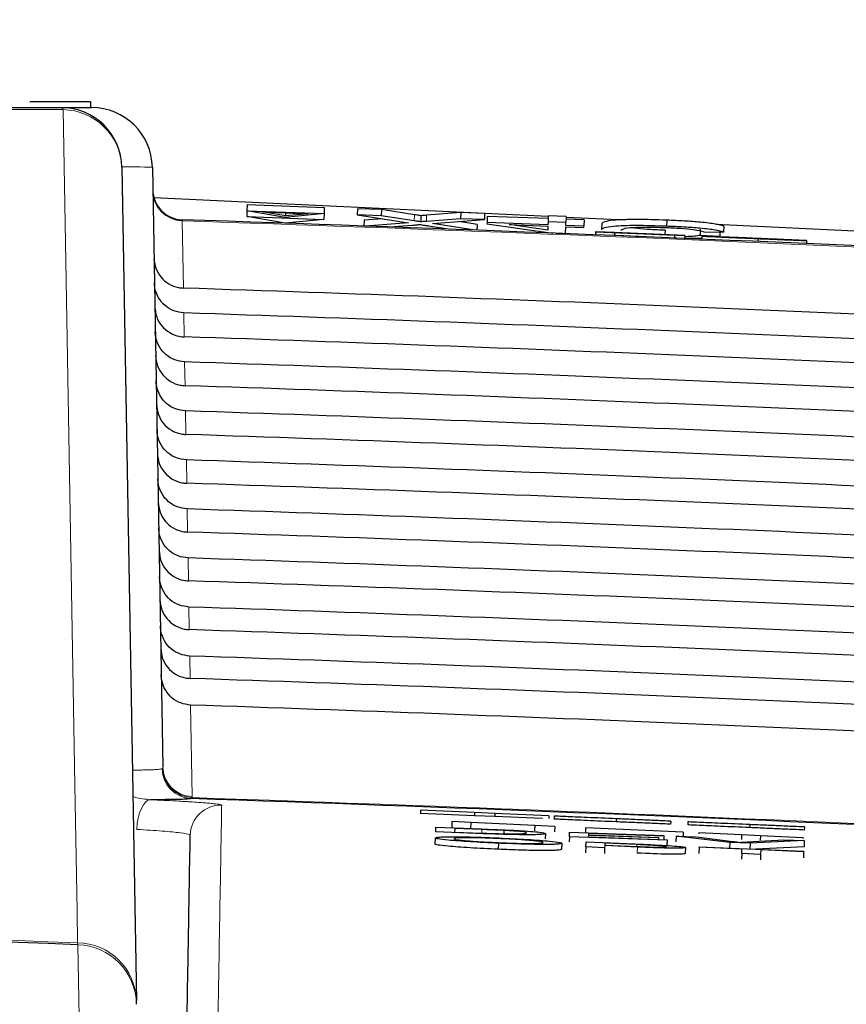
# Paper-space layout 'Blatt5' of a CAD drawing. Header units: millimetres. Extents: x 5 to 418, y 2 to 292.
# Tile 24 of 29: x 282.37 to 289.17, y 247.14 to 255.23. Entities that reach past the tile are written whole.
import ezdxf

# ---------------------------------------------------------------- set-up
doc = ezdxf.new("R2010")
doc.units = ezdxf.units.MM
doc.layers.add('SLD-0', color=7, linetype='Continuous')
doc.styles.add('SLDTEXTSTYLE0', font='TXT', dxfattribs={"width": 0.605})
doc.dimstyles.new('SLDDIMSTYLE6', dxfattribs={"dimtxt": 3.5, "dimasz": 3.302, "dimexe": 0, "dimexo": 0.0625, "dimgap": 0.875, "dimtad": 1, "dimlfac": 2, "dimrnd": 1e-09, "dimzin": 12, "dimdsep": 46, "dimtxsty": 'SLDTEXTSTYLE0', "dimsah": 1, "dimcen": 0.09, "dimadec": 0, "dimazin": 3, "dimtfac": 1, "dimtofl": 0, "dimtmove": 0, "dimatfit": 3, "dimfxl": 1, "dimfrac": 2, "dimtolj": 1, "dimtzin": 12, "dimarcsym": 0})

# ---------------------------------------------------------------- blocks, each defined once
blk = doc.blocks.new('_D_36')
at = {"layer": 'SLD-0', "color": 7}
for p, q in [((127.4299, 162.557), (127.4299, 266.4774)), ((323.4299, 162.557), (323.4299, 266.4774)), ((127.4299, 265.4774), (323.4299, 265.4774))]:
    blk.add_line(p, q, dxfattribs=at)
for points in [[(127.4299, 265.4774), (130.7319, 264.9694), (130.7319, 265.9854)], [(323.4299, 265.4774), (320.1279, 265.9854), (320.1279, 264.9694)]]:
    blk.add_solid(points, dxfattribs=at)
at = {"layer": 'SLD-0', "color": 7, "insert": (221.4195, 269.9891), "char_height": 3.5, "attachment_point": 1, "style": 'SLDTEXTSTYLE0'}
blk.add_mtext('392', dxfattribs=at)

psp = doc.layouts.new('Blatt5')

# ---------------------------------------------------------------- linework, layer by layer
at = {"color": 7, "linetype": 'Continuous', "lineweight": 25}
for p, q in [((282.4549, 254.557), (282.9549, 254.557)), ((282.9549, 254.557), (282.9549, 254.507)), ((282.7129, 254.507), (282.9636, 254.507)), ((283.2128, 254.0158), (283.3323, 247.17)), ((283.4635, 254.0158), (283.5495, 249.0876)), ((283.4759, 253.7674), (286.7184, 253.6138)), ((284.2408, 253.6594), (284.239, 253.6116)), ((284.2427, 253.7093), (284.2408, 253.6594)), ((284.2408, 253.6594), (284.8754, 253.6357)), ((284.5565, 253.6037), (284.2408, 253.6594)), ((284.2427, 253.7093), (284.8773, 253.6855)), ((284.8773, 253.6855), (284.8754, 253.6357)), ((285.1489, 253.6753), (285.1471, 253.6255)), ((285.3467, 253.6679), (285.1489, 253.6753)), ((285.3467, 253.6679), (285.3448, 253.6181)), ((285.6174, 253.6261), (285.3467, 253.6679)), ((284.239, 253.6116), (284.8736, 253.5879)), ((284.5547, 253.5559), (284.239, 253.6116)), ((284.3704, 253.6486), (284.7454, 253.6345)), ((284.5569, 253.6157), (284.3704, 253.6486)), ((284.8736, 253.5879), (284.5547, 253.5559)), ((284.8754, 253.6357), (284.5565, 253.6037)), ((284.5579, 253.6416), (284.5569, 253.6157)), ((284.7454, 253.6345), (284.5569, 253.6157)), ((284.8754, 253.6357), (284.8736, 253.5879)), ((285.1471, 253.6255), (285.5699, 253.5603)), ((285.3448, 253.6181), (285.1471, 253.6255)), ((285.2044, 253.5814), (285.2026, 253.533)), ((285.356, 253.5933), (285.2044, 253.5814)), ((285.6155, 253.5763), (285.3448, 253.6181)), ((285.6712, 253.6178), (285.6694, 253.568)), ((285.9977, 253.5936), (285.7168, 253.5717)), ((285.9995, 253.6434), (285.7186, 253.6215)), ((285.7666, 253.553), (286.1931, 253.5863)), ((285.9995, 253.6434), (285.9977, 253.5936)), ((286.1931, 253.5863), (285.9977, 253.5936)), ((286.195, 253.6361), (285.9995, 253.6434)), ((286.195, 253.6361), (286.1931, 253.5863)), ((286.2167, 253.6129), (286.2148, 253.5631)), ((286.7176, 253.5941), (286.2167, 253.6129)), ((286.7185, 253.6165), (286.7166, 253.5666)), ((286.8658, 253.6109), (286.7185, 253.6165)), ((286.8658, 253.6109), (286.8639, 253.5611)), ((287.0123, 253.5831), (286.865, 253.5886)), ((286.8657, 253.6068), (287.3567, 253.5835)), ((287.0123, 253.5831), (287.0104, 253.5333)), ((287.6932, 253.5811), (287.6914, 253.5313)), ((285.5699, 253.5603), (285.2146, 253.5326)), ((285.4119, 253.5254), (285.5992, 253.54)), ((285.7338, 253.535), (285.9165, 253.5068)), ((286.1148, 253.4993), (285.7666, 253.553)), ((286.1326, 253.5467), (285.9823, 253.5698)), ((286.1326, 253.5467), (286.1308, 253.4987)), ((286.2148, 253.5631), (286.2144, 253.5514)), ((286.2144, 253.5514), (286.757, 253.4746)), ((286.7158, 253.5443), (286.2148, 253.5631)), ((286.3963, 253.5445), (286.7153, 253.5326)), ((286.7141, 253.4996), (286.3963, 253.5445)), ((286.7153, 253.5326), (286.7141, 253.4996)), ((286.7166, 253.5666), (286.7158, 253.5443)), ((286.8639, 253.5611), (286.7166, 253.5666)), ((286.8606, 253.4707), (286.8627, 253.5271)), ((286.8627, 253.5271), (287.01, 253.5215)), ((286.8631, 253.5388), (286.8639, 253.5611)), ((287.0104, 253.5333), (286.8631, 253.5388)), ((287.01, 253.5215), (287.0104, 253.5333)), ((287.1587, 253.5534), (287.1569, 253.5036)), ((287.679, 253.4981), (287.6777, 253.463)), ((287.9684, 253.5061), (287.9666, 253.4563)), ((288.0949, 253.5486), (289.7049, 253.4723)), ((288.1612, 253.533), (288.1594, 253.4832)), ((286.7828, 253.4736), (286.8606, 253.4707)), ((287.1072, 253.4869), (287.1062, 253.4619)), ((287.1081, 253.461), (287.1062, 253.4619)), ((287.1091, 253.486), (287.1072, 253.4869)), ((287.1072, 253.4869), (287.8399, 253.4562)), ((287.1091, 253.486), (287.1081, 253.461)), ((287.2631, 253.4545), (287.1081, 253.461)), ((287.2641, 253.4795), (287.1091, 253.486)), ((287.8401, 253.4561), (287.2624, 253.4803)), ((287.2624, 253.4803), (287.263, 253.48)), ((287.263, 253.48), (287.7562, 253.4593)), ((287.2641, 253.4795), (287.2631, 253.4545)), ((287.4908, 253.4453), (287.2631, 253.4549)), ((287.7564, 253.4592), (287.2633, 253.4799)), ((287.2633, 253.4799), (287.2641, 253.4795)), ((287.7564, 253.4592), (287.7554, 253.4345)), ((287.8391, 253.4311), (287.7554, 253.4346)), ((287.7562, 253.4593), (287.7564, 253.4592)), ((287.8401, 253.4561), (287.8391, 253.4311)), ((287.8399, 253.4562), (287.8401, 253.4561)), ((288.1285, 253.4475), (287.9666, 253.4563)), ((287.9821, 253.4497), (287.981, 253.4252)), ((287.9821, 253.4497), (288.1371, 253.4432)), ((287.9972, 253.4863), (288.1594, 253.4832)), ((288.0236, 253.4482), (288.0236, 253.4479)), ((288.1083, 253.4444), (288.1285, 253.4475)), ((288.1299, 253.4838), (288.1285, 253.4475)), ((288.4431, 253.43), (288.4421, 253.4058)), ((288.8127, 253.4151), (288.6577, 253.4216)), ((288.8417, 253.4136), (288.8406, 253.3887)), ((285.6693, 248.7321), (285.6682, 248.7071)), ((286.1125, 248.7128), (285.6693, 248.7321)), ((286.1114, 248.6879), (285.6682, 248.7071)), ((285.9267, 248.639), (285.9244, 248.589)), ((286.0817, 248.6319), (285.9267, 248.639)), ((286.1125, 248.7128), (286.1114, 248.6879)), ((286.2794, 248.6806), (286.1114, 248.6879)), ((286.2805, 248.7055), (286.1125, 248.7128)), ((286.2805, 248.7055), (286.2794, 248.6806)), ((286.671, 248.6636), (286.2794, 248.6806)), ((286.7238, 248.6863), (286.2805, 248.7055)), ((286.7238, 248.6863), (286.7229, 248.6652)), ((286.7672, 248.6844), (286.7661, 248.6594)), ((287.2766, 248.6623), (287.2755, 248.6373)), ((287.7253, 248.6428), (287.7242, 248.6178)), ((287.8662, 248.6367), (287.8651, 248.6117)), ((285.7928, 248.5541), (285.7945, 248.5921)), ((285.7945, 248.5921), (286.1704, 248.5786)), ((285.9302, 248.5887), (285.9244, 248.589)), ((285.9493, 248.5821), (285.948, 248.5529)), ((285.9493, 248.5821), (285.9482, 248.5529)), ((286.1722, 248.5741), (285.9493, 248.5821)), ((286.0817, 248.6319), (286.0795, 248.5831)), ((286.6082, 248.6077), (286.0817, 248.6319)), ((286.3538, 248.5667), (286.3528, 248.5393)), ((286.6082, 248.6077), (286.6062, 248.5627)), ((286.772, 248.6002), (286.6082, 248.6077)), ((286.772, 248.6002), (286.77, 248.5562)), ((287.0256, 248.5886), (287.0237, 248.5477)), ((287.8286, 248.5518), (287.0256, 248.5886)), ((288.3756, 248.6146), (288.3745, 248.5896)), ((288.8242, 248.5951), (288.8231, 248.5701)), ((285.788, 248.505), (285.7858, 248.455)), ((286.1865, 248.5398), (285.7928, 248.5541)), ((285.948, 248.5529), (286.1746, 248.5447)), ((286.6956, 248.5407), (286.6941, 248.4984)), ((286.8921, 248.5143), (286.8905, 248.4726)), ((286.8921, 248.5143), (286.8938, 248.5524)), ((287.6954, 248.4853), (286.8921, 248.5143)), ((286.8938, 248.5524), (287.6689, 248.5244)), ((287.0479, 248.5263), (287.0473, 248.5131)), ((287.0473, 248.5131), (287.6956, 248.4897)), ((287.0479, 248.5263), (287.0474, 248.5131)), ((287.6257, 248.5054), (287.0479, 248.5263)), ((287.0486, 248.5424), (287.0481, 248.5307)), ((287.0481, 248.5307), (287.6259, 248.5098)), ((287.0486, 248.5424), (287.0482, 248.5307)), ((287.6687, 248.52), (287.0486, 248.5424)), ((287.6257, 248.5054), (287.6252, 248.4922)), ((287.6259, 248.5098), (287.6253, 248.4922)), ((287.6259, 248.5098), (287.6257, 248.5054)), ((287.6687, 248.52), (287.6676, 248.4907)), ((287.6689, 248.5244), (287.6677, 248.4907)), ((287.6689, 248.5244), (287.6687, 248.52)), ((287.6954, 248.4853), (287.6937, 248.44)), ((287.6956, 248.4897), (287.6939, 248.4441)), ((287.6956, 248.4897), (287.6954, 248.4853)), ((287.7686, 248.5208), (287.7669, 248.4724)), ((288.2102, 248.4667), (287.7686, 248.5208)), ((287.7686, 248.5208), (287.9367, 248.5147)), ((287.8286, 248.5518), (287.8271, 248.5187)), ((287.9367, 248.5147), (288.2345, 248.4766)), ((287.9554, 248.546), (287.955, 248.5378)), ((288.3076, 248.5299), (287.9554, 248.546)), ((288.3076, 248.5299), (288.3059, 248.4931)), ((288.4625, 248.5228), (288.3076, 248.5299)), ((288.3545, 248.4723), (288.6554, 248.4887)), ((288.8234, 248.4827), (288.3782, 248.4606)), ((288.4625, 248.5228), (288.4609, 248.4865)), ((288.8147, 248.5066), (288.4625, 248.5228)), ((288.6554, 248.4887), (288.8234, 248.4827)), ((288.8147, 248.5066), (288.8145, 248.501)), ((288.8234, 248.4827), (288.8216, 248.4327)), ((286.3084, 248.4615), (286.3062, 248.4116)), ((286.8306, 248.4606), (286.8285, 248.4106)), ((287.027, 248.4311), (287.0249, 248.3837)), ((287.027, 248.4311), (287.0288, 248.4731)), ((287.182, 248.4244), (287.027, 248.4311)), ((287.0288, 248.4731), (287.4325, 248.4558)), ((287.182, 248.4244), (287.1799, 248.3774)), ((287.1827, 248.4417), (287.182, 248.4244)), ((287.4519, 248.4301), (287.1827, 248.4417)), ((287.1836, 248.4616), (287.1829, 248.4465)), ((287.1829, 248.4465), (287.448, 248.4351)), ((287.446, 248.4503), (287.1836, 248.4616)), ((287.8455, 248.4259), (287.8433, 248.3768)), ((287.9585, 248.4282), (287.9563, 248.3784)), ((287.9585, 248.4282), (287.9587, 248.4331)), ((288.3107, 248.4131), (287.9585, 248.4282)), ((287.9587, 248.4331), (288.8182, 248.3961)), ((288.2102, 248.4667), (288.2086, 248.4223)), ((288.3782, 248.4606), (288.2102, 248.4667)), ((288.3091, 248.3759), (288.3107, 248.4131)), ((288.3782, 248.4606), (288.3766, 248.4151)), ((288.8216, 248.4327), (288.4241, 248.4131)), ((288.4657, 248.4064), (288.4641, 248.3692)), ((288.8179, 248.3912), (288.4657, 248.4064)), ((288.8182, 248.3961), (288.8179, 248.3912)), ((288.3091, 248.3759), (288.3072, 248.3306)), ((288.4641, 248.3692), (288.3091, 248.3759)), ((288.4641, 248.3692), (288.4622, 248.324)), ((288.8179, 248.3912), (288.8158, 248.3416)), ((283.3328, 247.1378), (283.3323, 247.17))]:
    psp.add_line(p, q, dxfattribs=at)
at = {"color": 7, "linetype": 'Continuous', "lineweight": 18}
for p, q in [((283.7085, 253.5846), (283.7087, 253.5757)), ((283.7087, 253.5757), (283.7184, 253.0231)), ((285.6174, 253.6261), (285.6155, 253.5763)), ((285.7186, 253.6215), (285.7168, 253.5717)), ((283.4768, 253.2614), (283.4767, 253.2614)), ((283.7219, 252.8194), (283.7253, 252.6222)), ((283.7289, 252.4166), (283.7323, 252.2213)), ((283.7359, 252.0138), (283.7393, 251.8203)), ((283.743, 251.611), (283.7463, 251.4194)), ((283.75, 251.2082), (283.7533, 251.0185)), ((283.757, 250.8054), (283.7603, 250.6176)), ((283.764, 250.4026), (283.7673, 250.2166)), ((283.7711, 249.9998), (283.7743, 249.8157)), ((283.7781, 249.597), (283.7912, 248.8443)), ((283.5436, 249.073), (283.5485, 249.0794)), ((283.5485, 249.0794), (283.5495, 249.0876)), ((283.7899, 248.8363), (283.7836, 248.828)), ((283.7912, 248.8443), (283.7899, 248.8363)), ((286.1722, 248.5741), (286.1711, 248.5448)), ((287.446, 248.4503), (287.4453, 248.4352)), ((287.4519, 248.4301), (287.4499, 248.3818)), ((282.8505, 247.6278), (282.8494, 247.6439))]:
    psp.add_line(p, q, dxfattribs=at)
at = {"color": 7, "linetype": 'Continuous', "lineweight": 18, "flags": 128}
for points in [[(282.8494, 247.6439), (282.8448, 247.903), (282.8267, 248.9395), (282.7541, 253.0853), (282.7295, 254.4897)], [(283.3358, 248.5752), (283.34, 248.6228), (283.3478, 248.6684), (283.3589, 248.7103), (283.373, 248.7471), (283.3895, 248.7773), (283.4079, 248.7999), (283.4273, 248.8141), (283.4473, 248.8192)], [(282.8742, 246.2733), (282.8731, 246.3356), (282.8688, 246.585), (282.8505, 247.6278)]]:
    psp.add_lwpolyline(points, dxfattribs=at)
at = {"color": 7, "linetype": 'Continuous', "lineweight": 25}
for centre, radius, start, end in [((282.7129, 254.007), 0.5, 1, 90), ((282.9636, 254.007), 0.5, 1, 90), ((283.7167, 253.8345), 0.25, 181, 268.10849), ((267.2049, -246.143), 500, 86.731382, 88.108492), ((267.2049, -246.143), 495.2486, 87.351945, 88.08164), ((267.2049, -195.493), 443.3969, 87.977857, 92.022143)]:
    psp.add_arc(centre, radius, start, end, dxfattribs=at)
at = {"color": 7, "linetype": 'Continuous', "lineweight": 18}
for centre, radius, start, end in [((282.7059, 254.4837), 0.0243, 14.291, 73.44366), ((282.7224, 253.9991), 0.4907, 1.94686, 89.16905), ((283.7157, 253.8244), 0.2488, 181.23895, 268.40414), ((267.2049, -246.143), 499.9912, 86.731382, 88.108428), ((283.7935, 249.0778), 0.25, 181.11417, 267.7252), ((283.799, 249.0867), 0.2506, 181.6716, 267.92261), ((283.7982, 249.093), 0.2488, 181.2388, 268.37695), ((267.2049, -246.143), 495.257, 87.407731, 88.080946), ((284.025, 248.5242), 0.25, 88.04161, 178.98818), ((267.2049, -195.493), 443.413, 87.978076, 92.021924), ((282.8419, 247.1533), 0.4907, 1.94592, 89.12568), ((282.8335, 247.1286), 0.4995, 1.05193, 88.04325)]:
    psp.add_arc(centre, radius, start, end, dxfattribs=at)
psp.add_ellipse((282.4635, 254.007), major_axis=(1, 0.0087), ratio=0.008724, start_param=0.000076, end_param=0.72388, dxfattribs=at)
at = {"color": 7, "linetype": 'Continuous', "lineweight": 25}
for centre, major_axis, start_param, end_param in [((267.2049, -247.3122), (0, 500.6077), 6.233725, 6.250192), ((267.2049, -244.9797), (0, 498.0731), 6.233473, 6.250017), ((267.2049, -247.3112), (0, 500.2063), 6.233685, 6.250152), ((267.2049, -244.9806), (0, 497.6717), 6.233433, 6.249977), ((267.2049, -247.3103), (0, 499.8049), 6.233646, 6.250111), ((267.2049, -244.9816), (0, 497.2703), 6.233393, 6.249936), ((267.2049, -247.3093), (0, 499.4035), 6.233606, 6.250071), ((267.2049, -244.9825), (0, 496.8689), 6.233353, 6.249895), ((267.2049, -247.3084), (0, 499.0021), 6.233566, 6.25003), ((267.2049, -244.9835), (0, 496.4674), 6.233312, 6.249853), ((267.2049, -247.3075), (0, 498.6007), 6.233526, 6.24999), ((267.2049, -244.9844), (0, 496.066), 6.233272, 6.249812), ((267.2049, -247.3065), (0, 498.1992), 6.233486, 6.249949), ((267.2049, -244.9853), (0, 495.6646), 6.233231, 6.249771), ((267.2049, -247.3056), (0, 497.7978), 6.233446, 6.249908), ((267.2049, -244.9863), (0, 495.2632), 6.233191, 6.24973), ((267.2049, -247.3047), (0, 497.3964), 6.233406, 6.249867), ((267.2049, -244.9872), (0, 494.8618), 6.23315, 6.249689)]:
    psp.add_ellipse(centre, major_axis=major_axis, ratio=0.999997, start_param=start_param, end_param=end_param, dxfattribs=at)
at = {"color": 7, "linetype": 'Continuous', "lineweight": 18}
for points, knots in [([(282.7295, 254.4897), (280.1693, 254.4898), (275.0384, 254.49), (269.0034, 254.49), (263.8076, 254.49), (259.4556, 254.4899), (255.1228, 254.4898), (252.5361, 254.4897), (251.6804, 254.4897)], [0, 0, 0, 0, 0.248144, 0.497289, 0.581143, 0.748881, 0.916929, 1, 1, 1, 1]), ([(283.2992, 249.0628), (283.3039, 249.0628), (283.3275, 249.0627), (283.3653, 249.063), (283.4119, 249.0636), (283.4517, 249.0647), (283.4849, 249.0661), (283.5115, 249.068), (283.532, 249.0702), (283.5397, 249.072), (283.5436, 249.073)], [0, 0, 0, 0, 0.033482, 0.169684, 0.308861, 0.449065, 0.584354, 0.720584, 0.85978, 1, 1, 1, 1]), ([(283.303, 248.8445), (283.3086, 248.8428), (283.3543, 248.8293), (283.4038, 248.824), (283.4473, 248.8192)], [0, 0, 0, 0, 0.122237, 1, 1, 1, 1]), ([(283.4473, 248.8192), (283.4723, 248.8181), (283.5226, 248.8157), (283.5941, 248.8121), (283.6623, 248.8085), (283.7177, 248.8053), (283.7733, 248.8018), (283.8266, 248.7983), (283.8811, 248.7943), (283.9201, 248.791), (283.9548, 248.7878), (283.9844, 248.7846), (284.01, 248.7811), (284.0247, 248.7783), (284.0324, 248.7759), (284.0332, 248.7746), (284.0336, 248.774)], [0, 0, 0, 0, 0.072923, 0.146332, 0.220332, 0.294833, 0.339506, 0.426958, 0.509984, 0.589609, 0.634309, 0.721815, 0.804893, 0.884568, 0.942158, 1, 1, 1, 1]), ([(284.0336, 248.774), (284.0335, 248.7692), (284.0331, 248.7455), (284.0313, 248.6426), (284.0264, 248.3607), (284.017, 247.8214), (284.0035, 247.0505), (283.9926, 246.4233), (283.9874, 246.1278)], [0, 0, 0, 0, 0.0088086, 0.044043, 0.1849809, 0.4668597, 0.7487682, 1, 1, 1, 1]), ([(283.7751, 248.5286), (283.7738, 248.5301), (283.7692, 248.5354), (283.706, 248.5464), (283.556, 248.5613), (283.4092, 248.5706), (283.3358, 248.5752)], [0, 0, 0, 0, 0.115849, 0.410745, 0.705405, 1, 1, 1, 1])]:
    psp.add_open_spline(points, degree=3, knots=knots, dxfattribs=at)
at = {"color": 7, "linetype": 'Continuous', "lineweight": 25}
for points, knots in [([(251.697, 254.507), (254.2822, 254.507), (259.4632, 254.507), (267.25, 254.507), (275.0192, 254.507), (280.1448, 254.507), (282.7129, 254.507)], [0, 0, 0, 0, 0.250822, 0.502682, 0.750834, 1, 1, 1, 1]), ([(285.6694, 253.568), (285.6592, 253.5696), (285.6412, 253.5723), (285.6233, 253.5751), (285.6155, 253.5763)], [0, 0, 0, 0, 0.560002, 1, 1, 1, 1]), ([(285.6712, 253.6178), (285.6611, 253.6194), (285.643, 253.6221), (285.6252, 253.6249), (285.6174, 253.6261)], [0, 0, 0, 0, 0.5600016, 1, 1, 1, 1]), ([(285.7186, 253.6215), (285.7097, 253.6208), (285.6939, 253.6196), (285.6782, 253.6184), (285.6712, 253.6178)], [0, 0, 0, 0, 0.56, 1, 1, 1, 1]), ([(287.6932, 253.5811), (287.6071, 253.5838), (287.4354, 253.5893), (287.2533, 253.5821), (287.1735, 253.5688), (287.1637, 253.5585), (287.1587, 253.5534)], [0, 0, 0, 0, 0.279955, 0.558088, 0.778912, 1, 1, 1, 1]), ([(288.1612, 253.533), (288.1424, 253.5384), (288.1047, 253.5492), (287.9838, 253.564), (287.8384, 253.5749), (287.7416, 253.579), (287.6932, 253.5811)], [0, 0, 0, 0, 0.2802563, 0.5595462, 0.7795894, 1, 1, 1, 1]), ([(285.5992, 253.54), (285.6121, 253.5411), (285.6302, 253.5426), (285.6524, 253.5446), (285.6569, 253.5459), (285.6591, 253.5465)], [0, 0, 0, 0, 0.561277, 0.781763, 1, 1, 1, 1]), ([(285.6591, 253.5465), (285.673, 253.5444), (285.6979, 253.5405), (285.7229, 253.5367), (285.7338, 253.535)], [0, 0, 0, 0, 0.56, 1, 1, 1, 1]), ([(285.7168, 253.5717), (285.7079, 253.571), (285.692, 253.5698), (285.6763, 253.5686), (285.6694, 253.568)], [0, 0, 0, 0, 0.56, 1, 1, 1, 1]), ([(287.6914, 253.5313), (287.6052, 253.534), (287.4335, 253.5394), (287.2515, 253.5323), (287.1716, 253.519), (287.1618, 253.5087), (287.1569, 253.5036)], [0, 0, 0, 0, 0.2799551, 0.5580876, 0.7789116, 1, 1, 1, 1]), ([(287.3189, 253.4975), (287.3223, 253.5023), (287.3291, 253.5118), (287.3966, 253.5225), (287.5302, 253.5254), (287.6272, 253.5227), (287.6758, 253.5213)], [0, 0, 0, 0, 0.281245, 0.560716, 0.780138, 1, 1, 1, 1]), ([(287.679, 253.4981), (287.6387, 253.4999), (287.5581, 253.5033), (287.4573, 253.5114), (287.4182, 253.5173), (287.4022, 253.5198)], [0, 0, 0, 0, 0.3717823, 0.7424901, 1, 1, 1, 1]), ([(287.6758, 253.5213), (287.7199, 253.5193), (287.8082, 253.5153), (287.9423, 253.5025), (287.9764, 253.4924), (287.9972, 253.4863)], [0, 0, 0, 0, 0.280711, 0.560905, 1, 1, 1, 1]), ([(288.1594, 253.4832), (288.1405, 253.4886), (288.1028, 253.4994), (287.9819, 253.5142), (287.8365, 253.5251), (287.7398, 253.5292), (287.6914, 253.5313)], [0, 0, 0, 0, 0.280256, 0.559546, 0.779589, 1, 1, 1, 1]), ([(287.8392, 253.4335), (287.8429, 253.4334), (287.8969, 253.432), (287.9406, 253.4333), (287.9814, 253.4345)], [0, 0, 0, 0, 0.0685576, 1, 1, 1, 1]), ([(287.9666, 253.4563), (287.9534, 253.454), (287.9271, 253.4494), (287.8783, 253.4458), (287.8418, 253.4458), (287.8397, 253.4458)], [0, 0, 0, 0, 0.4861741, 0.9699782, 1, 1, 1, 1]), ([(288.4431, 253.43), (288.379, 253.4327), (288.2513, 253.4381), (288.0904, 253.4449), (287.9995, 253.4488), (287.9879, 253.4494), (287.9821, 253.4497)], [0, 0, 0, 0, 0.280814, 0.559563, 0.77962, 1, 1, 1, 1]), ([(288.1862, 253.4412), (288.1615, 253.4423), (288.1122, 253.4444), (288.0413, 253.4474), (288.0303, 253.4479), (288.0236, 253.4482)], [0, 0, 0, 0, 0.281445, 0.562273, 1, 1, 1, 1]), ([(288.0236, 253.4482), (288.0272, 253.4481), (288.0344, 253.4479), (288.0891, 253.4456), (288.208, 253.4407), (288.3235, 253.4359), (288.4046, 253.4325)], [0, 0, 0, 0, 0.187029, 0.374124, 0.56114, 1, 1, 1, 1]), ([(288.1371, 253.4432), (288.1434, 253.4429), (288.156, 253.4423), (288.2376, 253.4388), (288.3374, 253.4346), (288.4032, 253.4318), (288.4361, 253.4304)], [0, 0, 0, 0, 0.280632, 0.5586744, 0.7791973, 1, 1, 1, 1]), ([(288.411, 253.4321), (288.3811, 253.4334), (288.3214, 253.4359), (288.2421, 253.4392), (288.1881, 253.4414), (288.1817, 253.4416), (288.1786, 253.4417)], [0, 0, 0, 0, 0.28129, 0.56082, 0.78068, 1, 1, 1, 1]), ([(288.1786, 253.4417), (288.1805, 253.4417), (288.1839, 253.4415), (288.2077, 253.4405), (288.2181, 253.44)], [0, 0, 0, 0, 0.559617, 1, 1, 1, 1]), ([(288.5693, 253.4251), (288.5259, 253.4269), (288.4543, 253.4299), (288.3529, 253.4342), (288.2677, 253.4378), (288.2134, 253.4401), (288.1862, 253.4412)], [0, 0, 0, 0, 0.339939, 0.560025, 0.780082, 1, 1, 1, 1]), ([(288.2181, 253.44), (288.2646, 253.4381), (288.3414, 253.4348), (288.4581, 253.4299), (288.5558, 253.4258), (288.619, 253.4231), (288.6506, 253.4218)], [0, 0, 0, 0, 0.3384083, 0.5589741, 0.7795351, 1, 1, 1, 1]), ([(288.4046, 253.4325), (288.4591, 253.4302), (288.5677, 253.4256), (288.7085, 253.4197), (288.7948, 253.416), (288.8067, 253.4154), (288.8127, 253.4151)], [0, 0, 0, 0, 0.280797, 0.560151, 0.779877, 1, 1, 1, 1]), ([(288.6577, 253.4216), (288.6517, 253.4219), (288.6398, 253.4224), (288.551, 253.4262), (288.4641, 253.4299), (288.411, 253.4321)], [0, 0, 0, 0, 0.281097, 0.560287, 1, 1, 1, 1]), ([(288.4361, 253.4304), (288.469, 253.429), (288.5348, 253.4263), (288.6197, 253.4228), (288.6756, 253.4205), (288.683, 253.4202), (288.6867, 253.42)], [0, 0, 0, 0, 0.280917, 0.560813, 0.780502, 1, 1, 1, 1]), ([(288.8417, 253.4136), (288.833, 253.4139), (288.8156, 253.4145), (288.6668, 253.4207), (288.5279, 253.4265), (288.4431, 253.43)], [0, 0, 0, 0, 0.279942, 0.56008, 1, 1, 1, 1]), ([(288.6867, 253.42), (288.6849, 253.4201), (288.6813, 253.4203), (288.6409, 253.4221), (288.5965, 253.4239), (288.5693, 253.4251)], [0, 0, 0, 0, 0.280089, 0.55997, 1, 1, 1, 1]), ([(288.6506, 253.4218), (288.6797, 253.4205), (288.7378, 253.4181), (288.801, 253.4154), (288.8363, 253.4138), (288.8399, 253.4136), (288.8417, 253.4136)], [0, 0, 0, 0, 0.280371, 0.559909, 0.779859, 1, 1, 1, 1]), ([(283.4768, 253.2614), (283.4804, 253.2361), (283.488, 253.1825), (283.5312, 253.1102), (283.5963, 253.0543), (283.663, 253.0277), (283.7047, 253.0243), (283.7184, 253.0231)], [0, 0, 0, 0, 0.205259, 0.434181, 0.662401, 0.889163, 1, 1, 1, 1]), ([(283.7219, 252.8194), (283.6941, 252.8231), (283.6386, 252.8305), (283.5656, 252.8758), (283.511, 252.9409), (283.4842, 253.0091), (283.4811, 253.0525), (283.4801, 253.0678)], [0, 0, 0, 0, 0.2187771, 0.43751, 0.6574786, 0.8798632, 1, 1, 1, 1]), ([(283.4835, 252.8693), (283.4868, 252.841), (283.4934, 252.7842), (283.5382, 252.7092), (283.6033, 252.6534), (283.67, 252.6268), (283.7117, 252.6233), (283.7253, 252.6222)], [0, 0, 0, 0, 0.223618, 0.44726, 0.670215, 0.891746, 1, 1, 1, 1]), ([(283.7289, 252.4166), (283.7011, 252.4203), (283.6456, 252.4277), (283.5726, 252.473), (283.5181, 252.5381), (283.4913, 252.6063), (283.4882, 252.6497), (283.4871, 252.665)], [0, 0, 0, 0, 0.218783, 0.437522, 0.657497, 0.879887, 1, 1, 1, 1]), ([(283.4905, 252.4684), (283.4938, 252.44), (283.5004, 252.3833), (283.5452, 252.3083), (283.6103, 252.2525), (283.677, 252.2259), (283.7187, 252.2224), (283.7323, 252.2213)], [0, 0, 0, 0, 0.223624, 0.447272, 0.670233, 0.891769, 1, 1, 1, 1]), ([(283.7359, 252.0138), (283.7082, 252.0175), (283.6526, 252.0249), (283.5796, 252.0702), (283.5251, 252.1353), (283.4983, 252.2035), (283.4952, 252.2469), (283.4941, 252.2622)], [0, 0, 0, 0, 0.218789, 0.437534, 0.657514, 0.879911, 1, 1, 1, 1]), ([(283.4975, 252.0675), (283.5008, 252.0391), (283.5074, 251.9824), (283.5522, 251.9074), (283.6172, 251.8516), (283.684, 251.825), (283.7256, 251.8215), (283.7393, 251.8203)], [0, 0, 0, 0, 0.22363, 0.447283, 0.670251, 0.891793, 1, 1, 1, 1]), ([(283.743, 251.611), (283.7152, 251.6147), (283.6596, 251.6221), (283.5867, 251.6674), (283.5321, 251.7325), (283.5053, 251.8007), (283.5022, 251.8441), (283.5011, 251.8593)], [0, 0, 0, 0, 0.218795, 0.4375456, 0.6575325, 0.8799357, 1, 1, 1, 1]), ([(283.5045, 251.6666), (283.5078, 251.6382), (283.5144, 251.5814), (283.5592, 251.5065), (283.6242, 251.4506), (283.691, 251.424), (283.7326, 251.4206), (283.7463, 251.4194)], [0, 0, 0, 0, 0.223636, 0.447295, 0.670269, 0.891817, 1, 1, 1, 1]), ([(283.75, 251.2082), (283.7222, 251.2119), (283.6666, 251.2193), (283.5937, 251.2646), (283.5391, 251.3297), (283.5124, 251.3979), (283.5093, 251.4413), (283.5082, 251.4565)], [0, 0, 0, 0, 0.218801, 0.437558, 0.657551, 0.87996, 1, 1, 1, 1]), ([(283.5115, 251.2656), (283.5148, 251.2373), (283.5214, 251.1805), (283.5662, 251.1055), (283.6312, 251.0497), (283.698, 251.0231), (283.7396, 251.0196), (283.7533, 251.0185)], [0, 0, 0, 0, 0.2236419, 0.4473071, 0.6702865, 0.8918403, 1, 1, 1, 1]), ([(283.757, 250.8054), (283.7292, 250.8091), (283.6737, 250.8165), (283.6007, 250.8618), (283.5462, 250.9269), (283.5194, 250.9951), (283.5163, 251.0385), (283.5152, 251.0537)], [0, 0, 0, 0, 0.218807, 0.43757, 0.657569, 0.879984, 1, 1, 1, 1]), ([(283.5185, 250.8647), (283.5218, 250.8363), (283.5284, 250.7796), (283.5732, 250.7046), (283.6382, 250.6488), (283.705, 250.6222), (283.7466, 250.6187), (283.7603, 250.6176)], [0, 0, 0, 0, 0.223648, 0.447319, 0.670304, 0.891864, 1, 1, 1, 1]), ([(283.764, 250.4026), (283.7362, 250.4063), (283.6807, 250.4137), (283.6077, 250.459), (283.5532, 250.5241), (283.5264, 250.5923), (283.5233, 250.6357), (283.5222, 250.6509)], [0, 0, 0, 0, 0.218813, 0.437581, 0.657587, 0.880009, 1, 1, 1, 1]), ([(283.5255, 250.4638), (283.5288, 250.4354), (283.5354, 250.3786), (283.5802, 250.3037), (283.6452, 250.2479), (283.712, 250.2213), (283.7536, 250.2178), (283.7673, 250.2166)], [0, 0, 0, 0, 0.223654, 0.447331, 0.670322, 0.891888, 1, 1, 1, 1]), ([(283.7711, 249.9998), (283.7433, 250.0035), (283.6877, 250.0109), (283.6147, 250.0562), (283.5602, 250.1213), (283.5335, 250.1895), (283.5304, 250.2329), (283.5293, 250.2481)], [0, 0, 0, 0, 0.218819, 0.437593, 0.657605, 0.880033, 1, 1, 1, 1]), ([(283.5325, 250.0629), (283.5358, 250.0345), (283.5424, 249.9777), (283.5872, 249.9028), (283.6522, 249.8469), (283.719, 249.8203), (283.7606, 249.8168), (283.7743, 249.8157)], [0, 0, 0, 0, 0.2236598, 0.4473429, 0.6703401, 0.8919116, 1, 1, 1, 1]), ([(283.7781, 249.597), (283.7503, 249.6007), (283.6947, 249.6081), (283.6218, 249.6534), (283.5672, 249.7185), (283.5405, 249.7867), (283.5374, 249.8301), (283.5363, 249.8453)], [0, 0, 0, 0, 0.218825, 0.437606, 0.657623, 0.880057, 1, 1, 1, 1]), ([(283.7836, 248.828), (283.7556, 248.8251), (283.7018, 248.8196), (283.5299, 248.8193), (283.4473, 248.8192)], [0, 0, 0, 0, 0.5189654, 1, 1, 1, 1]), ([(287.2755, 248.6373), (287.1932, 248.6409), (287.029, 248.648), (286.8554, 248.6556), (286.7796, 248.6588), (286.7706, 248.6592), (286.7661, 248.6594)], [0, 0, 0, 0, 0.279955, 0.558088, 0.778912, 1, 1, 1, 1]), ([(287.2766, 248.6623), (287.1943, 248.6659), (287.0301, 248.673), (286.8565, 248.6805), (286.7807, 248.6838), (286.7717, 248.6842), (286.7672, 248.6844)], [0, 0, 0, 0, 0.279955, 0.558088, 0.778912, 1, 1, 1, 1]), ([(287.7242, 248.6178), (287.706, 248.6186), (287.6696, 248.6202), (287.5536, 248.6252), (287.4144, 248.6313), (287.3218, 248.6353), (287.2755, 248.6373)], [0, 0, 0, 0, 0.280256, 0.559546, 0.779589, 1, 1, 1, 1]), ([(287.7253, 248.6428), (287.7071, 248.6436), (287.6707, 248.6452), (287.5547, 248.6502), (287.4155, 248.6563), (287.3229, 248.6603), (287.2766, 248.6623)], [0, 0, 0, 0, 0.280256, 0.559546, 0.779589, 1, 1, 1, 1]), ([(288.3756, 248.6146), (288.2932, 248.6181), (288.129, 248.6253), (287.9555, 248.6328), (287.8797, 248.6361), (287.8707, 248.6365), (287.8662, 248.6367)], [0, 0, 0, 0, 0.279955, 0.558088, 0.778912, 1, 1, 1, 1]), ([(286.1704, 248.5786), (286.2069, 248.5772), (286.2721, 248.5749), (286.3363, 248.5722), (286.3646, 248.571)], [0, 0, 0, 0, 0.560174, 1, 1, 1, 1]), ([(286.3538, 248.5667), (286.3204, 248.5682), (286.2607, 248.5709), (286.1992, 248.5731), (286.1722, 248.5741)], [0, 0, 0, 0, 0.559255, 1, 1, 1, 1]), ([(286.5406, 248.5464), (286.5358, 248.5496), (286.5291, 248.5541), (286.4415, 248.5618), (286.383, 248.5651), (286.3538, 248.5667)], [0, 0, 0, 0, 0.55915, 0.78004, 1, 1, 1, 1]), ([(286.3646, 248.571), (286.3971, 248.5695), (286.4553, 248.5668), (286.5032, 248.5638), (286.5243, 248.5625)], [0, 0, 0, 0, 0.559847, 1, 1, 1, 1]), ([(286.5243, 248.5625), (286.5566, 248.5602), (286.6212, 248.5555), (286.6836, 248.5478), (286.6911, 248.5434), (286.6956, 248.5407)], [0, 0, 0, 0, 0.279769, 0.559929, 1, 1, 1, 1]), ([(288.3745, 248.5896), (288.2921, 248.5932), (288.128, 248.6003), (287.9544, 248.6078), (287.8786, 248.6111), (287.8696, 248.6115), (287.8651, 248.6117)], [0, 0, 0, 0, 0.279955, 0.558088, 0.778912, 1, 1, 1, 1]), ([(288.8231, 248.5701), (288.8049, 248.5709), (288.7686, 248.5725), (288.6526, 248.5775), (288.5133, 248.5836), (288.4208, 248.5876), (288.3745, 248.5896)], [0, 0, 0, 0, 0.280256, 0.559546, 0.779589, 1, 1, 1, 1]), ([(288.8242, 248.5951), (288.806, 248.5959), (288.7697, 248.5974), (288.6536, 248.6025), (288.5144, 248.6085), (288.4219, 248.6126), (288.3756, 248.6146)], [0, 0, 0, 0, 0.280256, 0.559546, 0.779589, 1, 1, 1, 1]), ([(283.7326, 246.0943), (283.7365, 246.3149), (283.7455, 246.8285), (283.7569, 247.4814), (283.7675, 248.089), (283.7726, 248.3821), (283.7751, 248.5286)], [0, 0, 0, 0, 0.2005203, 0.4669618, 0.7334698, 1, 1, 1, 1]), ([(285.788, 248.505), (285.7935, 248.5079), (285.8046, 248.5137), (285.9333, 248.5158), (286.1168, 248.5124), (286.2462, 248.5072), (286.3109, 248.5046)], [0, 0, 0, 0, 0.28057, 0.559575, 0.779561, 1, 1, 1, 1]), ([(286.3084, 248.4615), (286.229, 248.4653), (286.0703, 248.4728), (285.8948, 248.4861), (285.804, 248.4971), (285.7933, 248.5024), (285.788, 248.505)], [0, 0, 0, 0, 0.2796, 0.558765, 0.77931, 1, 1, 1, 1]), ([(286.3116, 248.4997), (286.2499, 248.502), (286.1265, 248.5067), (285.957, 248.5077), (285.9483, 248.5018), (285.943, 248.4982)], [0, 0, 0, 0, 0.280128, 0.559653, 1, 1, 1, 1]), ([(285.943, 248.4982), (285.9466, 248.4958), (285.9539, 248.491), (286.0423, 248.4817), (286.1696, 248.4729), (286.2618, 248.4686), (286.3079, 248.4664)], [0, 0, 0, 0, 0.2806566, 0.559885, 0.7798492, 1, 1, 1, 1]), ([(286.1746, 248.5447), (286.228, 248.5427), (286.323, 248.5393), (286.4004, 248.5384), (286.4343, 248.538)], [0, 0, 0, 0, 0.561861, 1, 1, 1, 1]), ([(286.6956, 248.5407), (286.6899, 248.5381), (286.6787, 248.533), (286.5664, 248.5299), (286.3764, 248.5333), (286.25, 248.5376), (286.1865, 248.5398)], [0, 0, 0, 0, 0.28084, 0.559952, 0.779068, 1, 1, 1, 1]), ([(286.3109, 248.5046), (286.3918, 248.5007), (286.5533, 248.4931), (286.7311, 248.4795), (286.8181, 248.4684), (286.8265, 248.4632), (286.8306, 248.4606)], [0, 0, 0, 0, 0.279564, 0.558584, 0.779087, 1, 1, 1, 1]), ([(286.6756, 248.4673), (286.672, 248.4697), (286.6647, 248.4746), (286.5827, 248.484), (286.4528, 248.4931), (286.3587, 248.4975), (286.3116, 248.4997)], [0, 0, 0, 0, 0.280797, 0.560068, 0.779984, 1, 1, 1, 1]), ([(286.4343, 248.538), (286.4712, 248.5388), (286.5373, 248.5402), (286.5396, 248.5445), (286.5406, 248.5464)], [0, 0, 0, 0, 0.557452, 1, 1, 1, 1]), ([(288.2345, 248.4766), (288.2467, 248.475), (288.2686, 248.4722), (288.2866, 248.4695), (288.2946, 248.4683)], [0, 0, 0, 0, 0.559998, 1, 1, 1, 1]), ([(286.3062, 248.4116), (286.2269, 248.4154), (286.0682, 248.4229), (285.8927, 248.4362), (285.8018, 248.4472), (285.7912, 248.4524), (285.7858, 248.455)], [0, 0, 0, 0, 0.2796, 0.558765, 0.77931, 1, 1, 1, 1]), ([(286.8285, 248.4106), (286.8214, 248.4079), (286.8073, 248.4023), (286.6789, 248.4004), (286.4956, 248.4041), (286.3694, 248.4091), (286.3062, 248.4116)], [0, 0, 0, 0, 0.280353, 0.559502, 0.779635, 1, 1, 1, 1]), ([(286.3079, 248.4664), (286.3682, 248.4641), (286.4888, 248.4595), (286.6139, 248.4589), (286.6688, 248.4621), (286.6734, 248.4656), (286.6756, 248.4673)], [0, 0, 0, 0, 0.2791, 0.558192, 0.778806, 1, 1, 1, 1]), ([(286.8306, 248.4606), (286.8236, 248.4578), (286.8094, 248.4522), (286.6811, 248.4503), (286.4978, 248.4541), (286.3715, 248.459), (286.3084, 248.4615)], [0, 0, 0, 0, 0.280353, 0.5595023, 0.7796353, 1, 1, 1, 1]), ([(287.4325, 248.4558), (287.4631, 248.4544), (287.5176, 248.4521), (287.5717, 248.4495), (287.5954, 248.4483)], [0, 0, 0, 0, 0.560101, 1, 1, 1, 1]), ([(287.5726, 248.4445), (287.5491, 248.4456), (287.5071, 248.4477), (287.4647, 248.4495), (287.446, 248.4503)], [0, 0, 0, 0, 0.559585, 1, 1, 1, 1]), ([(287.448, 248.4351), (287.4817, 248.4337), (287.5487, 248.4309), (287.639, 248.4285), (287.6849, 248.4296), (287.6886, 248.4314), (287.6905, 248.4324)], [0, 0, 0, 0, 0.281401, 0.559753, 0.779356, 1, 1, 1, 1]), ([(287.8455, 248.4259), (287.8395, 248.424), (287.8277, 248.4203), (287.6872, 248.4203), (287.5413, 248.4264), (287.4519, 248.4301)], [0, 0, 0, 0, 0.280751, 0.559708, 1, 1, 1, 1]), ([(287.6905, 248.4324), (287.6891, 248.4333), (287.6864, 248.4351), (287.6594, 248.4384), (287.6207, 248.4417), (287.5886, 248.4436), (287.5726, 248.4445)], [0, 0, 0, 0, 0.2802608, 0.5600775, 0.7801497, 1, 1, 1, 1]), ([(287.5954, 248.4483), (287.6352, 248.4463), (287.7147, 248.4421), (287.7964, 248.4353), (287.8388, 248.4298), (287.8432, 248.4272), (287.8455, 248.4259)], [0, 0, 0, 0, 0.280013, 0.55891, 0.779396, 1, 1, 1, 1]), ([(288.2946, 248.4683), (288.3047, 248.4691), (288.3229, 248.4705), (288.3449, 248.4717), (288.3545, 248.4723)], [0, 0, 0, 0, 0.559972, 1, 1, 1, 1]), ([(287.8433, 248.3759), (287.8374, 248.3741), (287.8255, 248.3704), (287.6851, 248.3704), (287.5391, 248.3765), (287.4498, 248.3802)], [0, 0, 0, 0, 0.2807512, 0.5597085, 1, 1, 1, 1])]:
    psp.add_open_spline(points, degree=3, knots=knots, dxfattribs=at)

# ---------------------------------------------------------------- dimensions: what is measured, and where the dimension line sits
at = {"layer": 'SLD-0', "color": 7}
dim = psp.add_linear_dim(base=(323.4299, 265.4774), p1=(127.4299, 162.557), p2=(323.4299, 162.557), dimstyle='SLDDIMSTYLE6', dxfattribs=at)
dim.commit()
dim.dimension.update_dxf_attribs({"geometry": '_D_36', "text_midpoint": (225.4299, 265.4774), "dimtype": 160})

doc.saveas('drawing.dxf')
